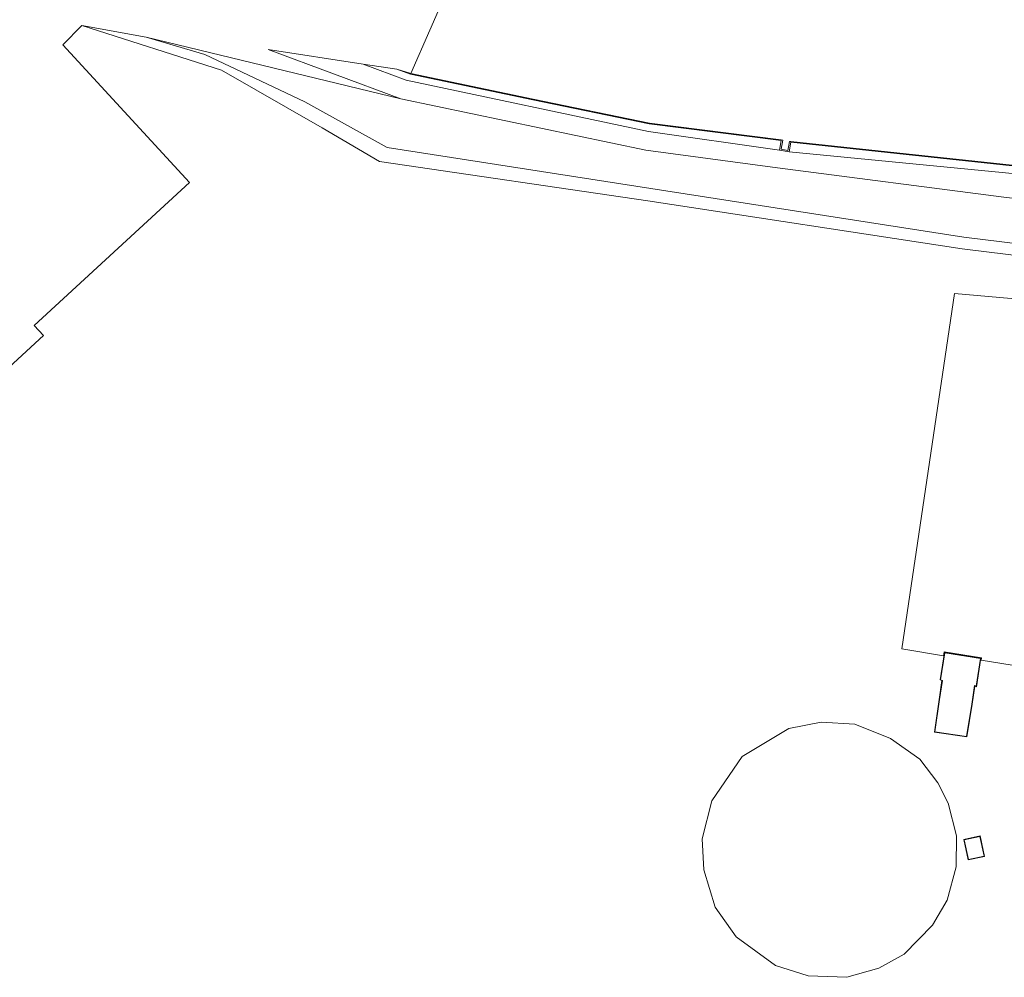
# Model space of a CAD drawing. Extents: x 176032 to 190000, y 318229 to 352878.
# Tile 8 of 184: x 176456 to 176596, y 318988 to 319125. Entities that reach past the tile are written whole.
import ezdxf

# ---------------------------------------------------------------- set-up
doc = ezdxf.new("R2010")
doc.units = 0
for name, color, linetype, lineweight in [('af-b5-muur', 6, 'muur', 18), ('af-bs-rasterhekwerk', 253, 'hekwerk', 18), ('bp-b5-boom', 253, 'Continuous', 18), ('bp-b5-grasland', 253, 'Continuous', 18), ('gw-bs-kruinlijn', 253, 'Continuous', 18), ('gw-bs-teenlijn', 253, 'Continuous', 18), ('kd-bs-dakrand', 6, 'Continuous', 18), ('kd-bs-maaiveldlijn', 6, 'Continuous', 18), ('og-b5-bebouwing', 6, 'Continuous', 18), ('og-b5-grond_ingericht', 253, 'Continuous', 18), ('og-b5-water', 253, 'Continuous', 18), ('og-bs-maaiveld', 253, 'Continuous', 18), ('wb-b5-beschoeiing', 253, 'beschoeiing', 18), ('wh-bs-waterlijn', 253, 'Continuous', 18)]:
    doc.layers.add(name, color=color, linetype=linetype, lineweight=lineweight)
doc.layers.add('viewports', color=7, linetype='Continuous')
doc.linetypes.add('beschoeiing', pattern='A,20,-0.01,[6,RTW.shx,S=1,R=0,X=0,Y=0],-0.01', length=20.02)
doc.linetypes.add('hekwerk', pattern='A,7,-1.5,[1,RTW.shx,S=0.75,R=0,X=0,Y=0],-1.5', length=10)
doc.linetypes.add('muur', pattern='A,8,-1,[6,RTW.shx,S=0.75,R=90,X=0,Y=0],-1', length=10)

# ---------------------------------------------------------------- blocks, each defined once
blk = doc.blocks.new('x-ref dtb totaal grijs')
at = {"layer": 'af-b5-muur'}
blk.add_polyline3d([(176565.925, 319107.276, 43.727), (176565.914, 319107.177, 44), (176565.681, 319105.841, 45.111), (176564.315, 319106.079, 45.145), (176564.549, 319107.431, 44), (176564.566, 319107.53, 43.75), (176564.763, 319107.493, 43.75), (176564.537, 319106.187, 43.75), (176565.508, 319106.019, 43.75), (176565.728, 319107.312, 43.75)], close=True, dxfattribs=at)
at = {"layer": 'af-bs-rasterhekwerk'}
blk.add_polyline3d([(176464.426, 319123.879, 48.357), (176484.421, 319117.519, 48.427), (176498.806, 319109.23, 48.453), (176507.036, 319104.42, 48.074), (176545.437, 319098.815, 48.174), (176590.463, 319091.959, 48.279), (176657.489, 319083.693, 48.257), (176683.928, 319080.695, 48.317), (176684.371, 319085.495, 48.195), (176704.061, 319082.503, 48.138)], dxfattribs=at)
at = {"layer": 'bp-b5-boom'}
blk.add_polyline3d([(176657.489, 319083.693, 48.257), (176590.463, 319091.959, 48.279), (176545.437, 319098.815, 48.174), (176507.036, 319104.42, 48.074), (176498.806, 319109.23, 48.453), (176484.421, 319117.519, 48.427), (176464.426, 319123.879, 48.357), (176473.636, 319122.224, 48.344), (176482.036, 319119.745, 48.283), (176496.349, 319112.99, 48.292), (176508.129, 319106.443, 48.318), (176590.697, 319093.594, 48.274), (176657.58, 319085.38, 48.279)], dxfattribs=at)
blk.add_polyline3d([(176510.104, 319113.396, 44.745), (176545.182, 319106.035, 44.745), (176564, 319103.507, 44.745), (176596.438, 319099.342, 44.715), (176658.009, 319091.969, 44.715), (176698.051, 319089.343, 44.999), (176697.552, 319084.638, 47.888), (176684.875, 319086.472, 48.113), (176682.851, 319085.926, 48.182), (176680.846, 319084.81, 48.178), (176677.226, 319083.842, 48.174), (176674.129, 319083.766, 48.174), (176657.58, 319085.38, 48.279), (176590.697, 319093.594, 48.274), (176508.129, 319106.443, 48.318), (176496.349, 319112.99, 48.292), (176482.036, 319119.745, 48.283), (176473.636, 319122.224, 48.344)], close=True, dxfattribs=at)
at = {"layer": 'bp-b5-grasland'}
for points in [[(176504.708, 319118.356, 44.915), (176510.851, 319116.062, 45.037), (176545.563, 319108.722, 45.054), (176564.315, 319106.079, 45.145), (176565.681, 319105.841, 45.111), (176639.95, 319098.617, 44.941), (176675.373, 319095.243, 44.85), (176698.978, 319092.834, 44.86), (176720.68, 319090.087, 44.86), (176730.186, 319088.446, 44.664), (176751.619, 319078.616, 46.982), (176747.729, 319077.38, 47), (176729.267, 319085.448, 44.855), (176717.578, 319086.897, 44.999), (176698.051, 319089.343, 44.999), (176658.009, 319091.969, 44.715), (176596.438, 319099.342, 44.715), (176564, 319103.507, 44.745), (176545.182, 319106.035, 44.745), (176510.104, 319113.396, 44.745), (176491.088, 319120.48, 44.702)], [(176509.529, 319117.639, 44), (176511.473, 319116.925, 44), (176529.01, 319113.252, 44), (176545.658, 319109.818, 44), (176564.549, 319107.431, 44), (176564.315, 319106.079, 45.145), (176545.563, 319108.722, 45.054), (176510.851, 319116.062, 45.037), (176504.708, 319118.356, 44.915)], [(176759.046, 319081.653, 44), (176759.12, 319081.019, 43.884), (176751.619, 319078.616, 46.982), (176730.186, 319088.446, 44.664), (176720.68, 319090.087, 44.86), (176698.978, 319092.834, 44.86), (176675.373, 319095.243, 44.85), (176639.95, 319098.617, 44.941), (176565.681, 319105.841, 45.111), (176565.914, 319107.177, 44), (176607.452, 319102.766, 44), (176675.469, 319096.064, 44), (176699.128, 319093.878, 44), (176720.874, 319091.325, 44), (176754.609, 319083.75, 44)]]:
    blk.add_polyline3d(points, close=True, dxfattribs=at)
at = {"layer": 'gw-bs-kruinlijn'}
for points in [[(176473.636, 319122.224, 48.344), (176482.036, 319119.745, 48.283), (176496.349, 319112.99, 48.292), (176508.129, 319106.443, 48.318), (176590.697, 319093.594, 48.274), (176657.58, 319085.38, 48.279), (176674.129, 319083.766, 48.174), (176677.226, 319083.842, 48.174), (176680.846, 319084.81, 48.178), (176682.851, 319085.926, 48.182), (176684.875, 319086.472, 48.113), (176697.552, 319084.638, 47.888)], [(176504.708, 319118.356, 44.915), (176510.851, 319116.062, 45.037), (176545.563, 319108.722, 45.054), (176564.315, 319106.079, 45.145)], [(176565.681, 319105.841, 45.111), (176639.95, 319098.617, 44.941), (176675.373, 319095.243, 44.85), (176698.978, 319092.834, 44.86), (176720.68, 319090.087, 44.86), (176730.186, 319088.446, 44.664), (176751.619, 319078.616, 46.982)]]:
    blk.add_polyline3d(points, dxfattribs=at)
at = {"layer": 'gw-bs-teenlijn'}
blk.add_polyline3d([(176510.104, 319113.396, 44.745), (176545.182, 319106.035, 44.745), (176564, 319103.507, 44.745), (176596.438, 319099.342, 44.715), (176658.009, 319091.969, 44.715), (176698.051, 319089.343, 44.999)], dxfattribs=at)
at = {"layer": 'kd-bs-dakrand'}
for points in [[(176593.086, 319033.302, 52.869), (176592.474, 319029.36, 52.813), (176592.245, 319029.455, 50.468), (176591.828, 319026.772, 49.135), (176591.084, 319022.144, 49.187), (176586.563, 319022.817, 49.218), (176587.21, 319027.437, 49.2), (176587.62, 319030.158, 50.66), (176587.365, 319030.25, 52.852), (176587.953, 319034.119, 52.856), (176593.086, 319033.302, 52.869)], [(176593.602, 319005.037, 51.039), (176591.354, 319004.554, 51.048), (176590.747, 319007.379, 51.087), (176592.995, 319007.862, 51.07), (176593.602, 319005.037, 51.039)]]:
    blk.add_polyline3d(points, dxfattribs=at)
at = {"layer": 'kd-bs-maaiveldlijn'}
for points in [[(176593.143, 319033.341, 48), (176592.511, 319029.26, 48), (176592.278, 319029.368, 48), (176591.877, 319026.764, 48), (176591.126, 319022.09, 48), (176586.507, 319022.777, 48), (176587.161, 319027.444, 48), (176587.569, 319030.156, 48), (176587.314, 319030.248, 48), (176587.911, 319034.174, 48), (176593.143, 319033.341, 48)], [(176593.661, 319004.999, 48), (176591.316, 319004.495, 48), (176590.688, 319007.417, 48), (176593.033, 319007.921, 48), (176593.661, 319004.999, 48)]]:
    blk.add_polyline3d(points, dxfattribs=at)
at = {"layer": 'og-b5-bebouwing'}
for points in [[(176606.676, 319084.01, 48), (176599.113, 319032.119, 48), (176593.167, 319033.078, 48), (176593.237, 319033.396, 48), (176587.863, 319034.259, 48), (176587.771, 319033.693, 48), (176581.814, 319034.714, 48), (176589.361, 319085.525, 48)], [(176593.143, 319033.341, 48), (176592.511, 319029.26, 48), (176592.278, 319029.368, 48), (176591.877, 319026.764, 48), (176591.126, 319022.09, 48), (176586.507, 319022.777, 48), (176587.161, 319027.444, 48), (176587.569, 319030.156, 48), (176587.314, 319030.248, 48), (176587.911, 319034.174, 48)], [(176553.464, 319003.053, 48), (176553.257, 319007.525, 48), (176554.606, 319012.962, 48), (176558.961, 319019.27, 48), (176565.636, 319023.297, 48), (176570.272, 319024.213, 48), (176575.093, 319023.939, 48), (176580.202, 319021.883, 48), (176584.379, 319018.89, 48), (176586.995, 319015.508, 48), (176588.463, 319012.611, 48), (176589.645, 319007.936, 48), (176589.577, 319003.497, 48), (176588.323, 318998.743, 48), (176586.228, 318995.133, 48), (176582.145, 318991.002, 48), (176578.522, 318989.002, 48), (176573.962, 318987.697, 48), (176568.431, 318987.887, 48), (176563.733, 318989.367, 48), (176558.095, 318993.508, 48), (176555.115, 318997.752, 48)], [(176593.661, 319004.999, 48), (176591.316, 319004.495, 48), (176590.688, 319007.417, 48), (176593.033, 319007.921, 48)]]:
    blk.add_polyline3d(points, close=True, dxfattribs=at)
at = {"layer": 'og-b5-grond_ingericht'}
blk.add_polyline3d([(176415.059, 319039.145, 48.3), (176458.908, 319079.53, 48.3), (176457.597, 319080.953, 48.3), (176479.831, 319101.432, 48.3), (176461.691, 319121.128, 48.3), (176464.426, 319123.879, 48.357), (176484.421, 319117.519, 48.427), (176498.806, 319109.23, 48.453), (176507.036, 319104.42, 48.074), (176545.437, 319098.815, 48.174), (176590.463, 319091.959, 48.279), (176657.489, 319083.693, 48.257)], dxfattribs=at)
for points in [[(176606.676, 319084.01, 48), (176589.361, 319085.525, 48), (176581.814, 319034.714, 48), (176587.771, 319033.693, 48), (176587.863, 319034.259, 48), (176593.237, 319033.396, 48), (176593.167, 319033.078, 48), (176599.113, 319032.119, 48)], [(176593.143, 319033.341, 48), (176587.911, 319034.174, 48), (176587.314, 319030.248, 48), (176587.569, 319030.156, 48), (176587.161, 319027.444, 48), (176586.507, 319022.777, 48), (176591.126, 319022.09, 48), (176591.877, 319026.764, 48), (176592.278, 319029.368, 48), (176592.511, 319029.26, 48)], [(176553.464, 319003.053, 48), (176555.115, 318997.752, 48), (176558.095, 318993.508, 48), (176563.733, 318989.367, 48), (176568.431, 318987.887, 48), (176573.962, 318987.697, 48), (176578.522, 318989.002, 48), (176582.145, 318991.002, 48), (176586.228, 318995.133, 48), (176588.323, 318998.743, 48), (176589.577, 319003.497, 48), (176589.645, 319007.936, 48), (176588.463, 319012.611, 48), (176586.995, 319015.508, 48), (176584.379, 319018.89, 48), (176580.202, 319021.883, 48), (176575.093, 319023.939, 48), (176570.272, 319024.213, 48), (176565.636, 319023.297, 48), (176558.961, 319019.27, 48), (176554.606, 319012.962, 48), (176553.257, 319007.525, 48)], [(176593.661, 319004.999, 48), (176593.033, 319007.921, 48), (176590.688, 319007.417, 48), (176591.316, 319004.495, 48)]]:
    blk.add_polyline3d(points, close=True, dxfattribs=at)
at = {"layer": 'og-b5-water'}
blk.add_polyline3d([(176608.441, 319128.964, 43.75), (176654.081, 319124.038, 43.743), (176715.885, 319117.567, 43.769), (176743.344, 319115.09, 43.761), (176755.621, 319115.479, 43.756), (176762.569, 319116.369, 43.8), (176759.241, 319081.671, 43.8), (176754.642, 319083.845, 43.804), (176720.891, 319091.424, 43.782), (176699.138, 319093.977, 43.778), (176675.478, 319096.164, 43.735), (176607.462, 319102.865, 43.735), (176565.925, 319107.276, 43.727), (176565.728, 319107.312, 43.75), (176565.508, 319106.019, 43.75), (176564.537, 319106.187, 43.75), (176564.763, 319107.493, 43.75), (176564.566, 319107.53, 43.75), (176545.674, 319109.917, 43.75), (176529.03, 319113.35, 43.75), (176511.501, 319117.021, 43.75), (176522.413, 319141.854, 43.75)], dxfattribs=at)
at = {"layer": 'og-bs-maaiveld'}
for points in [[(176509.529, 319117.639, 44), (176511.473, 319116.925, 44), (176529.01, 319113.252, 44), (176545.658, 319109.818, 44), (176564.549, 319107.431, 44)], [(176564.566, 319107.53, 43.75), (176564.549, 319107.431, 44)], [(176564.549, 319107.431, 44), (176564.315, 319106.079, 45.145)], [(176564.315, 319106.079, 45.145), (176565.681, 319105.841, 45.111)], [(176565.681, 319105.841, 45.111), (176565.914, 319107.177, 44)], [(176565.914, 319107.177, 44), (176565.925, 319107.276, 43.727)], [(176565.914, 319107.177, 44), (176607.452, 319102.766, 44), (176675.469, 319096.064, 44)], [(176606.676, 319084.01, 48), (176599.113, 319032.119, 48), (176593.167, 319033.078, 48), (176593.237, 319033.396, 48), (176587.863, 319034.259, 48), (176587.771, 319033.693, 48), (176581.814, 319034.714, 48), (176589.361, 319085.525, 48), (176606.676, 319084.01, 48)], [(176553.464, 319003.053, 48), (176553.257, 319007.525, 48), (176554.606, 319012.962, 48), (176558.961, 319019.27, 48), (176565.636, 319023.297, 48), (176570.272, 319024.213, 48), (176575.093, 319023.939, 48), (176580.202, 319021.883, 48), (176584.379, 319018.89, 48), (176586.995, 319015.508, 48), (176588.463, 319012.611, 48), (176589.645, 319007.936, 48), (176589.577, 319003.497, 48), (176588.323, 318998.743, 48), (176586.228, 318995.133, 48), (176582.145, 318991.002, 48), (176578.522, 318989.002, 48), (176573.962, 318987.697, 48), (176568.431, 318987.887, 48), (176563.733, 318989.367, 48), (176558.095, 318993.508, 48), (176555.115, 318997.752, 48), (176553.464, 319003.053, 48)]]:
    blk.add_polyline3d(points, dxfattribs=at)
at = {"layer": 'wb-b5-beschoeiing'}
for points in [[(176511.501, 319117.021, 43.75), (176529.03, 319113.35, 43.75), (176545.674, 319109.917, 43.75), (176564.566, 319107.53, 43.75), (176564.549, 319107.431, 44), (176545.658, 319109.818, 44), (176529.01, 319113.252, 44), (176511.473, 319116.925, 44), (176509.529, 319117.639, 44)], [(176759.241, 319081.671, 43.8), (176759.046, 319081.653, 44), (176754.609, 319083.75, 44), (176720.874, 319091.325, 44), (176699.128, 319093.878, 44), (176675.469, 319096.064, 44), (176607.452, 319102.766, 44), (176565.914, 319107.177, 44), (176565.925, 319107.276, 43.727), (176607.462, 319102.865, 43.735), (176675.478, 319096.164, 43.735), (176699.138, 319093.977, 43.778), (176720.891, 319091.424, 43.782), (176754.642, 319083.845, 43.804)]]:
    blk.add_polyline3d(points, close=True, dxfattribs=at)
at = {"layer": 'wh-bs-waterlijn'}
blk.add_polyline3d([(176765.185, 319088.591, 43.8), (176764.41, 319080.792, 43.8), (176759.241, 319081.671, 43.8), (176754.642, 319083.845, 43.804), (176720.891, 319091.424, 43.782), (176699.138, 319093.977, 43.778), (176675.478, 319096.164, 43.735), (176607.462, 319102.865, 43.735), (176565.925, 319107.276, 43.727), (176565.728, 319107.312, 43.75), (176565.508, 319106.019, 43.75), (176564.537, 319106.187, 43.75), (176564.763, 319107.493, 43.75), (176564.566, 319107.53, 43.75), (176545.674, 319109.917, 43.75), (176529.03, 319113.35, 43.75), (176511.501, 319117.021, 43.75)], dxfattribs=at)

msp = doc.modelspace()

# ---------------------------------------------------------------- block references
at = {"layer": 'viewports'}
msp.add_blockref('x-ref dtb totaal grijs', (0, 0), dxfattribs=at)

doc.saveas('drawing.dxf')
